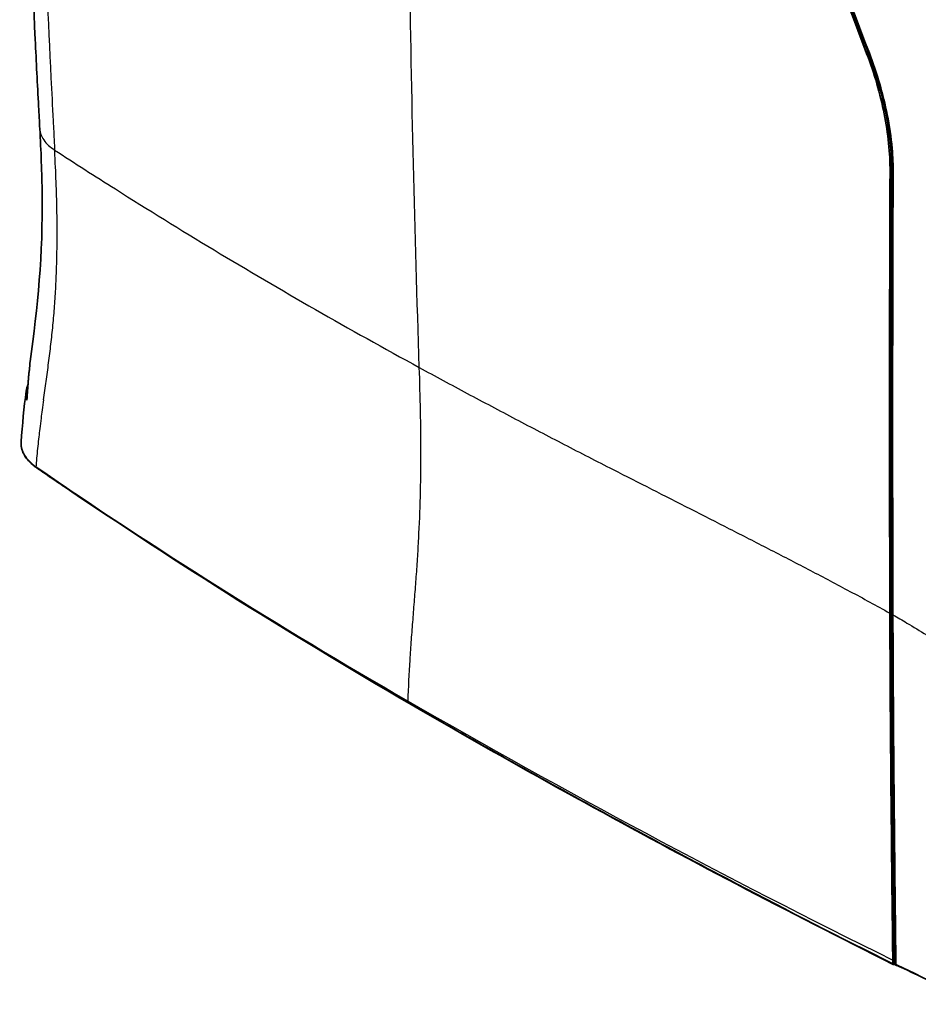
# Model space of a CAD drawing. Header units: millimetres. Extents: x 437 to 2596, y 423 to 1674.
# Tile 52 of 97: x 1578 to 1795, y 441 to 678. Entities that reach past the tile are written whole.
import ezdxf

# ---------------------------------------------------------------- set-up
doc = ezdxf.new("R2010")
doc.units = ezdxf.units.MM
doc.header["$LTSCALE"] = 5
doc.layers.add('0_CWD_4', color=7, linetype='Continuous', lineweight=25)
doc.layers.add('0_CWD_Line_035', color=7, linetype='Continuous', lineweight=35)

msp = doc.modelspace()

# ---------------------------------------------------------------- linework, layer by layer
at = {"layer": '0_CWD_4'}
for p, q in [((1782.57, 670.31), (1782.93, 670.51)), ((1788.21, 641.83), (1788.58, 642.03)), ((1672.05, 513.97), (1672.06, 514.22))]:
    msp.add_line(p, q, dxfattribs=at)
for centre, major_axis, ratio, start_param, end_param in [((1582.66, 570.99), (-0.289, -0.408), 0.631761, 5.5944, 6.283152), ((2746.73, 1134.68), (1519.81, 0), 0.57735, 3.839632, 3.926991), ((3127.89, 1354.74), (2058.85, 0), 0.57735, 3.926991, 4.004313), ((3131.05, 1312.47), (2063.87, -52.48), 0.563977, 3.994515, 4.018808), ((3115.58, 1340.69), (2038.82, 28.3), 0.566391, 3.996493, 3.99998)]:
    msp.add_ellipse(centre, major_axis=major_axis, ratio=ratio, start_param=start_param, end_param=end_param, dxfattribs=at)
for points, knots in [([(1582.26, 838.54), (1582.25, 836.46), (1582.19, 820.16), (1582.29, 789.78), (1582.96, 747.63), (1584.18, 705.82), (1585.49, 674.72), (1586.44, 655.81), (1586.74, 650.23), (1586.86, 647.98), (1586.89, 647.39), (1586.9, 647.18), (1586.91, 647.07), (1586.91, 647.02)], [0, 0, 0, 0, 0.0321322, 0.251014, 0.4698957, 0.6887775, 0.9076593, 0.9623797, 0.9897399, 0.99658, 0.99829, 0.999145, 0.9999932, 0.9999932, 0.9999932, 0.9999932]), ([(1674.78, 594.61), (1674.23, 610.91), (1673.76, 627.24), (1673.37, 643.62), (1672.98, 659.99), (1672.67, 676.41), (1672.44, 692.89), (1672.21, 709.37), (1672.07, 725.91), (1672.01, 742.52), (1671.95, 757.53), (1671.96, 772.61), (1672.04, 787.75)], [0, 0, 0, 0, 0.2561512, 0.2561512, 0.2561512, 0.5123024, 0.5123024, 0.5123024, 0.7684535, 0.7684535, 0.7684535, 0.9999999, 0.9999999, 0.9999999, 0.9999999]), ([(1583.33, 652.13), (1583.38, 651.19), (1583.71, 650.28), (1584.28, 649.45), (1584.91, 648.51), (1585.84, 647.69), (1586.91, 647.02)], [0.5286683, 0.5286683, 0.5286683, 0.5286683, 0.7499997, 0.7499997, 0.7499997, 0.9999684, 0.9999684, 0.9999684, 0.9999684]), ([(1586.01, 600.24), (1586.1, 600.98), (1586.18, 601.72), (1586.26, 602.47), (1586.35, 603.24), (1586.43, 604.01), (1586.5, 604.79), (1586.58, 605.57), (1586.65, 606.34), (1586.71, 607.12), (1586.78, 607.89), (1586.84, 608.66), (1586.9, 609.43), (1587.01, 610.99), (1587.11, 612.56), (1587.19, 614.15), (1587.23, 614.99), (1587.27, 615.84), (1587.31, 616.69), (1587.34, 617.44), (1587.36, 618.19), (1587.39, 618.95), (1587.44, 620.56), (1587.47, 622.18), (1587.49, 623.81), (1587.5, 624.72), (1587.5, 625.64), (1587.51, 626.56), (1587.51, 627.28), (1587.51, 628.01), (1587.5, 628.73), (1587.49, 630.38), (1587.47, 632.04), (1587.43, 633.71), (1587.41, 634.7), (1587.38, 635.69), (1587.35, 636.69), (1587.28, 639.05), (1587.19, 641.43), (1587.07, 643.82), (1587.03, 644.67), (1586.99, 645.52), (1586.95, 646.38), (1586.93, 646.59), (1586.92, 646.81), (1586.91, 647.02)], [0, 0, 0, 0, 0.0510327, 0.0510327, 0.0510327, 0.1038961, 0.1038961, 0.1038961, 0.1562524, 0.1562524, 0.1562524, 0.2077922, 0.2077922, 0.2077922, 0.3116883, 0.3116883, 0.3116883, 0.3668081, 0.3668081, 0.3668081, 0.4155844, 0.4155844, 0.4155844, 0.5194805, 0.5194805, 0.5194805, 0.577642, 0.577642, 0.577642, 0.6233766, 0.6233766, 0.6233766, 0.7272727, 0.7272727, 0.7272727, 0.7888576, 0.7888576, 0.7888576, 0.9350649, 0.9350649, 0.9350649, 0.987013, 0.987013, 0.987013, 1, 1, 1, 1]), ([(1586.91, 647.02), (1591.74, 643.87), (1596.61, 640.74), (1601.53, 637.63), (1609.35, 632.68), (1617.27, 627.79), (1625.31, 622.95), (1633.35, 618.11), (1641.49, 613.33), (1649.74, 608.61), (1657.98, 603.88), (1666.33, 599.22), (1674.78, 594.61)], [0, 0, 0, 0, 0.173416, 0.173416, 0.173416, 0.448944, 0.448944, 0.448944, 0.724472, 0.724472, 0.724472, 1, 1, 1, 1]), ([(1672.06, 514.22), (1672.18, 517.55), (1672.36, 520.84), (1672.56, 524.1), (1672.67, 525.74), (1672.78, 527.37), (1672.89, 528.99), (1673.01, 530.62), (1673.13, 532.24), (1673.26, 533.86), (1673.38, 535.47), (1673.51, 537.09), (1673.64, 538.71), (1673.77, 540.33), (1673.89, 541.96), (1674.01, 543.59), (1674.13, 545.21), (1674.24, 546.85), (1674.35, 548.49), (1674.46, 550.13), (1674.55, 551.77), (1674.64, 553.43), (1674.81, 556.74), (1674.94, 560.09), (1675.03, 563.47), (1675.11, 566.85), (1675.16, 570.26), (1675.16, 573.7), (1675.16, 577.14), (1675.13, 580.61), (1675.06, 584.09), (1675, 587.58), (1674.9, 591.09), (1674.78, 594.61)], [0, 0, 0, 0, 0.125, 0.125, 0.125, 0.1875, 0.1875, 0.1875, 0.25, 0.25, 0.25, 0.3125, 0.3125, 0.3125, 0.375, 0.375, 0.375, 0.4375, 0.4375, 0.4375, 0.5, 0.5, 0.5, 0.625, 0.625, 0.625, 0.75, 0.75, 0.75, 0.875, 0.875, 0.875, 1, 1, 1, 1]), ([(1674.78, 594.61), (1678.62, 592.52), (1682.47, 590.44), (1686.34, 588.37), (1690.2, 586.3), (1694.08, 584.24), (1697.96, 582.19), (1701.85, 580.15), (1705.75, 578.11), (1709.67, 576.08), (1713.59, 574.05), (1717.52, 572.04), (1721.46, 570.02), (1724.55, 568.45), (1727.65, 566.88), (1730.75, 565.3), (1733.86, 563.72), (1736.97, 562.13), (1740.09, 560.55), (1743.21, 558.96), (1746.34, 557.36), (1749.48, 555.76), (1751.05, 554.96), (1752.63, 554.15), (1754.2, 553.35), (1755.77, 552.54), (1757.35, 551.73), (1758.93, 550.92), (1760.51, 550.11), (1762.09, 549.3), (1763.67, 548.48), (1765.25, 547.66), (1766.84, 546.84), (1768.42, 546.01), (1770.01, 545.19), (1771.59, 544.35), (1773.18, 543.52), (1774.77, 542.68), (1776.36, 541.84), (1777.95, 540.98), (1779.55, 540.13), (1781.14, 539.28), (1782.73, 538.41), (1784.32, 537.54), (1785.92, 536.66), (1787.51, 535.76), (1787.73, 535.64), (1787.95, 535.52), (1788.17, 535.39)], [0, 0, 0, 0, 0.104964, 0.104964, 0.104964, 0.209927, 0.209927, 0.209927, 0.314891, 0.314891, 0.314891, 0.419854, 0.419854, 0.419854, 0.501923, 0.501923, 0.501923, 0.583992, 0.583992, 0.583992, 0.666061, 0.666061, 0.666061, 0.707095, 0.707095, 0.707095, 0.748129, 0.748129, 0.748129, 0.789164, 0.789164, 0.789164, 0.830198, 0.830198, 0.830198, 0.871232, 0.871232, 0.871232, 0.912267, 0.912267, 0.912267, 0.953301, 0.953301, 0.953301, 0.994336, 0.994336, 0.994336, 1, 1, 1, 1]), ([(1580.22, 586.72), (1580.15, 586.98), (1580.09, 587.24), (1580.05, 587.51), (1580.03, 587.65), (1580.02, 587.79), (1580.01, 587.94), (1580, 588.07), (1580, 588.21), (1580, 588.34), (1580, 588.35), (1580, 588.36), (1580, 588.36), (1580, 588.54), (1580.02, 588.72), (1580.04, 588.9)], [0.0023524, 0.0023524, 0.0023524, 0.0023524, 0.1197498, 0.1197498, 0.1197498, 0.1826248, 0.1826248, 0.1826248, 0.242326, 0.242326, 0.242326, 0.2454998, 0.2454998, 0.2454998, 0.3249432, 0.3249432, 0.3249432, 0.3249432]), ([(1584.23, 586.83), (1584.12, 586.01), (1584.01, 585.2), (1583.89, 584.38), (1583.8, 583.72), (1583.71, 583.05), (1583.63, 582.38), (1583.52, 581.55), (1583.41, 580.71), (1583.31, 579.88), (1583.23, 579.22), (1583.16, 578.56), (1583.08, 577.89), (1582.91, 576.39), (1582.76, 574.88), (1582.62, 573.35), (1582.55, 572.59), (1582.48, 571.81), (1582.42, 571.06), (1582.42, 570.95), (1582.41, 570.84), (1582.4, 570.72)], [0, 0, 0, 0, 0.1537401, 0.1537401, 0.1537401, 0.27959, 0.27959, 0.27959, 0.4355677, 0.4355677, 0.4355677, 0.5591801, 0.5591801, 0.5591801, 0.8387701, 0.8387701, 0.8387701, 0.9785652, 0.9785652, 0.9785652, 0.9990821, 0.9990821, 0.9990821, 0.9990821]), ([(1578.83, 576.68), (1578.83, 576.62), (1578.82, 576.56), (1578.82, 576.5), (1578.81, 575.99), (1578.87, 575.49), (1579.01, 574.98), (1579.08, 574.73), (1579.17, 574.48), (1579.28, 574.23), (1579.39, 573.98), (1579.52, 573.73), (1579.66, 573.49), (1579.96, 573), (1580.32, 572.54), (1580.76, 572.09), (1581.19, 571.64), (1581.7, 571.2), (1582.27, 570.79)], [0.4850325, 0.4850325, 0.4850325, 0.4850325, 0.499987, 0.499987, 0.499987, 0.6249902, 0.6249902, 0.6249902, 0.6874919, 0.6874919, 0.6874919, 0.7499935, 0.7499935, 0.7499935, 0.8749967, 0.8749967, 0.8749967, 1, 1, 1, 1]), ([(1582.5, 570.5), (1582.48, 570.51), (1582.43, 570.56), (1582.4, 570.64), (1582.4, 570.71)], [0.5385424, 0.5385424, 0.5385424, 0.5385424, 0.6666667, 1, 1, 1, 1]), ([(1582.4, 570.71), (1608.33, 552.83), (1638.09, 533.84), (1669.26, 515.6), (1672.05, 513.97)], [0.0000017, 0.0000017, 0.0000017, 0.0000017, 0.9105438, 0.9999981, 0.9999981, 0.9999981, 0.9999981]), ([(1788.91, 534.97), (1790.03, 534.33), (1791.15, 533.69), (1792.27, 533.03), (1793.86, 532.1), (1795.43, 531.14), (1796.99, 530.15)], [0, 0, 0, 0, 0.413936, 0.413936, 0.413936, 1, 1, 1, 1]), ([(1672.05, 513.97), (1672.82, 513.53), (1677.14, 511.01), (1688.65, 504.39), (1713.99, 490.12), (1736.19, 478.14), (1751.18, 470.28)], [0, 0, 0, 0, 0.02967, 0.168289, 0.445526, 1, 1, 1, 1]), ([(1751.28, 470.06), (1751.28, 470.06), (1751.28, 470.06), (1751.27, 470.06), (1751.21, 470.1), (1751.18, 470.19), (1751.18, 470.28)], [0.4843986, 0.4843986, 0.4843986, 0.4843986, 0.4990478, 0.4990478, 0.4990478, 1, 1, 1, 1])]:
    msp.add_open_spline(points, degree=3, knots=knots, dxfattribs=at)
for points in [[(1585.46, 595.73), (1585.65, 597.22), (1585.83, 598.73), (1586.01, 600.24)], [(1580.99, 596.02), (1580.96, 595.76), (1580.94, 595.5), (1580.95, 595.23)], [(1584.85, 591.27), (1585.06, 592.75), (1585.26, 594.24), (1585.46, 595.73)], [(1580.95, 595.23), (1580.63, 592.35), (1580.39, 589.51), (1580.23, 586.7)], [(1584.23, 586.83), (1584.44, 588.31), (1584.64, 589.79), (1584.85, 591.27)], [(1580.23, 586.7), (1580.23, 586.7), (1580.23, 586.71), (1580.23, 586.71)], [(1582.27, 570.79), (1582.31, 570.76), (1582.36, 570.74), (1582.4, 570.71)], [(1788.98, 475.11), (1789.1, 475.05), (1789.22, 474.99), (1789.35, 474.92)]]:
    msp.add_open_spline(points, degree=3, dxfattribs=at)
at = {"layer": '0_CWD_Line_035'}
msp.add_line((1789.82, 450.56), (1789.74, 450.52), dxfattribs=at)
for points, knots in [([(1583.33, 652.13), (1583.23, 653.9), (1583.13, 655.71), (1582.75, 662.89), (1582.48, 668.27), (1581.44, 689.86), (1580.79, 706.12), (1578.99, 762.56), (1578.48, 803.1), (1578.76, 844.04)], [0, 0, 0, 0, 0.650642, 0.650642, 2.602231, 2.602231, 8.457223, 8.457223, 22.826823, 22.826823, 22.826823, 22.826823]), ([(1754.28, 746.51), (1758.88, 733.74), (1763.55, 721.01), (1772.98, 695.61), (1777.75, 682.94), (1782.57, 670.31)], [0.000005, 0.000005, 0.000005, 0.000005, 4.213695, 4.213695, 8.425938, 8.425938, 8.425938, 8.425938]), ([(1782.93, 670.51), (1778.11, 683.15), (1773.34, 695.83), (1763.9, 721.24), (1759.24, 733.98), (1754.63, 746.75)], [0.000233, 0.000233, 0.000233, 0.000233, 4.214349, 4.214349, 8.428185, 8.428185, 8.428185, 8.428185]), ([(1783.23, 670.35), (1778.44, 682.9), (1773.7, 695.49), (1764.31, 720.73), (1759.68, 733.38), (1755.1, 746.07)], [-8.375427, -8.375427, -8.375427, -8.375427, -4.188355, -4.188355, -0.000345, -0.000345, -0.000345, -0.000345]), ([(1788.21, 641.83), (1788.22, 644.05), (1788.1, 646.33), (1787.63, 650.98), (1787.27, 653.35), (1785.85, 660.53), (1784.43, 665.43), (1782.57, 670.31)], [0.000224, 0.000224, 0.000224, 0.000224, 0.813549, 0.813549, 1.627008, 1.627008, 3.253654, 3.253654, 3.253654, 3.253654]), ([(1782.93, 670.51), (1784.79, 665.63), (1786.21, 660.73), (1787.64, 653.55), (1788, 651.18), (1788.47, 646.53), (1788.58, 644.25), (1788.58, 642.03)], [0.000239, 0.000239, 0.000239, 0.000239, 1.627261, 1.627261, 2.441086, 2.441086, 3.254394, 3.254394, 3.254394, 3.254394]), ([(1788.95, 641.47), (1788.96, 642.42), (1788.94, 643.37), (1788.86, 645.36), (1788.79, 646.4), (1788.47, 650.11), (1788.07, 652.82), (1786.56, 660.43), (1785.12, 665.39), (1783.23, 670.35)], [-3.301631, -3.301631, -3.301631, -3.301631, -2.956073, -2.956073, -2.58665, -2.58665, -1.65212, -1.65212, -0.000002, -0.000002, -0.000002, -0.000002]), ([(1580.99, 596.02), (1582.82, 609.06), (1584.09, 621.93), (1583.83, 641.51), (1583.62, 646.78), (1583.33, 652.13)], [0, 0, 0, 0, 5.508912, 5.508912, 7.474602, 7.474602, 7.474602, 7.474602]), ([(1788.21, 641.83), (1788.13, 624.06), (1788.09, 606.33), (1788.08, 570.84), (1788.11, 553.12), (1788.17, 535.39)], [0.000224, 0.000224, 0.000224, 0.000224, 6.512699, 6.512699, 13.036859, 13.036859, 13.036859, 13.036859]), ([(1788.98, 475.11), (1788.61, 509.14), (1788.53, 529.66), (1788.42, 583), (1788.45, 612.31), (1788.58, 642.03)], [0.000002, 0.000002, 0.000002, 0.000002, 12.582597, 12.582597, 28.427703, 28.427703, 28.427703, 28.427703]), ([(1788.91, 534.97), (1788.85, 552.71), (1788.82, 570.44), (1788.84, 605.95), (1788.88, 623.7), (1788.95, 641.47)], [0.000001, 0.000001, 0.000001, 0.000001, 6.529623, 6.529623, 13.04576, 13.04576, 13.04576, 13.04576]), ([(1580.94, 595.23), (1580.94, 595.23), (1580.94, 595.23), (1580.94, 595.23), (1580.94, 595.23), (1580.95, 595.23)], [-0.003335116, -0.003335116, -0.003335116, -0.003335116, 0, 0, 0.005380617, 0.005380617, 0.005380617, 0.005380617]), ([(1580.23, 586.7), (1580.22, 586.72), (1580.22, 586.73), (1580.22, 586.82), (1580.22, 586.88), (1580.22, 586.94)], [-0.042920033, -0.042920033, -0.042920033, -0.042920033, -0.04150908, -0.04150908, -0.036223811, -0.036223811, -0.036223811, -0.036223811]), ([(1582.37, 570.58), (1581.31, 571.33), (1580.44, 572.2), (1579.25, 574.02), (1578.9, 575), (1578.82, 576.22), (1578.82, 576.45), (1578.83, 576.69)], [0, 0, 0, 0, 0.494467, 0.494467, 0.98205, 0.98205, 1.099612, 1.099612, 1.099612, 1.099612]), ([(1751.28, 470.06), (1726.49, 483.07), (1702.23, 496.41), (1648.12, 527.59), (1618.85, 545.8), (1588.18, 566.6), (1585.33, 568.54), (1582.5, 570.49)], [0, 0, 0, 0, 10.002941, 10.002941, 22.852405, 22.852405, 24.17386, 24.17386, 24.17386, 24.17386]), ([(1788.17, 535.39), (1788.21, 521.93), (1788.29, 508.77), (1788.54, 480.8), (1788.62, 474.27), (1788.87, 451.81)], [0.000002, 0.000002, 0.000002, 0.000002, 4.957859, 4.957859, 10.174235, 10.174235, 10.174235, 10.174235]), ([(1789.61, 450.83), (1789.61, 451.07), (1789.6, 451.32), (1789.6, 451.79), (1789.6, 452.03), (1789.59, 452.75), (1789.58, 453.22), (1789.57, 454.64), (1789.56, 455.6), (1789.53, 458.18), (1789.51, 460.23), (1789.45, 465.46), (1789.41, 469.4), (1789.29, 480.3), (1789.22, 487.44), (1789.03, 508.34), (1788.97, 519.27), (1788.91, 534.97)], [0.000001, 0.000001, 0.000001, 0.000001, 0.088654, 0.088654, 0.1798, 0.1798, 0.361242, 0.361242, 0.72113, 0.72113, 1.362722, 1.362722, 2.529419, 2.529419, 4.966393, 4.966393, 9.411727, 9.411727, 9.411727, 9.411727]), ([(1789.25, 450.77), (1789.22, 452.85), (1789.21, 454.26), (1789.15, 459.21), (1789.13, 460.94), (1789.07, 466.57), (1789.02, 471.09), (1788.98, 475.11)], [0.000479, 0.000479, 0.000479, 0.000479, 0.771844, 0.771844, 1.429329, 1.429329, 2.6177, 2.6177, 2.6177, 2.6177]), ([(1788.87, 451.81), (1788.87, 451.67), (1788.87, 451.53), (1788.87, 451.25), (1788.88, 451.11), (1788.88, 450.97)], [-0.1045542, -0.1045542, -0.1045542, -0.1045542, -0.0526295, -0.0526295, -0.0007072, -0.0007072, -0.0007072, -0.0007072]), ([(1788.88, 450.97), (1788.88, 450.97), (1788.88, 450.96), (1788.88, 450.96), (1788.88, 450.96), (1788.88, 450.95), (1788.88, 450.94), (1788.88, 450.92), (1788.88, 450.91), (1788.89, 450.87), (1788.9, 450.85), (1788.92, 450.79), (1788.95, 450.76), (1789.02, 450.72), (1789.05, 450.71), (1789.12, 450.72), (1789.15, 450.72), (1789.2, 450.74), (1789.22, 450.75), (1789.25, 450.76)], [-0.07891422, -0.07891422, -0.07891422, -0.07891422, -0.07846147, -0.07846147, -0.07729057, -0.07729057, -0.07491689, -0.07491689, -0.07004724, -0.07004724, -0.05987239, -0.05987239, -0.04053521, -0.04053521, -0.02116057, -0.02116057, -0.01023806, -0.01023806, -0.0001346, -0.0001346, -0.0001346, -0.0001346]), ([(1789.25, 450.77), (1789.33, 450.72), (1789.41, 450.68), (1789.57, 450.6), (1789.66, 450.56), (1789.74, 450.52)], [-0.06511162, -0.06511162, -0.06511162, -0.06511162, -0.03316894, -0.03316894, -0.00036543, -0.00036543, -0.00036543, -0.00036543]), ([(1789.61, 450.83), (1789.61, 450.78), (1789.62, 450.73), (1789.66, 450.66), (1789.68, 450.63), (1789.72, 450.61), (1789.72, 450.61), (1789.72, 450.6)], [0.000001, 0.000001, 0.000001, 0.000001, 0.0197632, 0.0197632, 0.03903847, 0.03903847, 0.04097477, 0.04097477, 0.04097477, 0.04097477])]:
    msp.add_open_spline(points, degree=3, knots=knots, dxfattribs=at)
for points in [[(1580.94, 595.23), (1580.94, 595.5), (1580.96, 595.77), (1580.99, 596.03)], [(1580.22, 586.94), (1580.39, 589.67), (1580.63, 592.44), (1580.94, 595.23)], [(1578.83, 576.68), (1579.12, 580.84), (1579.54, 584.92), (1580.04, 588.9)], [(1580.04, 588.92), (1580.11, 589.46), (1580.26, 590), (1580.48, 590.53)], [(1580.04, 588.9), (1580.04, 588.91), (1580.04, 588.91), (1580.04, 588.92)], [(1580.5, 590.56), (1580.5, 590.56), (1580.5, 590.57), (1580.5, 590.57)], [(1580.25, 587.16), (1580.26, 587.17), (1580.26, 587.17), (1580.26, 587.18)], [(1583.22, 579.11), (1583.22, 579.11), (1583.22, 579.11), (1583.22, 579.11)], [(1582.5, 570.5), (1582.45, 570.53), (1582.41, 570.55), (1582.37, 570.58)], [(1582.5, 570.49), (1582.5, 570.49), (1582.5, 570.49), (1582.5, 570.5)], [(1791.03, 533.75), (1791.03, 533.75), (1791.03, 533.75), (1791.03, 533.75)], [(1751.28, 470.06), (1751.28, 470.06), (1751.28, 470.06), (1751.28, 470.06)], [(1788.99, 450.74), (1776.29, 457.09), (1763.72, 463.53), (1751.28, 470.06)], [(1809.9, 441.14), (1803.14, 444.27), (1796.41, 447.42), (1789.72, 450.6)], [(1789.74, 450.52), (1789.74, 450.55), (1789.74, 450.57), (1789.74, 450.6)]]:
    msp.add_open_spline(points, degree=3, dxfattribs=at)

doc.saveas('drawing.dxf')
